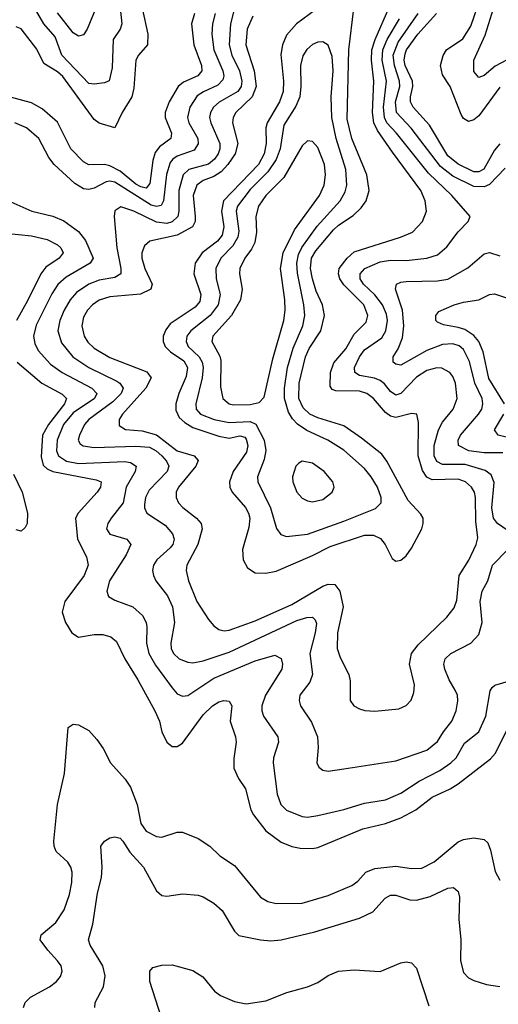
# Model space of a CAD drawing. Header units: inches. Extents: x 501365 to 657855, y 482276 to 547543.
# Tile 90 of 256: x 556384 to 558224, y 494863 to 498646. Entities that reach past the tile are written whole.
import ezdxf

# ---------------------------------------------------------------- set-up
doc = ezdxf.new("R2010")
doc.units = ezdxf.units.IN
doc.header["$MEASUREMENT"] = 0
doc.layers.add('A5459', color=7, linetype='Continuous')

msp = doc.modelspace()

# ---------------------------------------------------------------- linework, layer by layer
at = {"layer": 'A5459', "color": 5}
for points, elevation in [([(557570, 498719.9), (557448.1, 498630), (557410, 498587), (557394.4, 498550), (557388.2, 498511.8), (557397.9, 498410), (557396.9, 498370), (557382.7, 498330), (557335.3, 498250), (557331, 498230), (557331.4, 498170), (557324.1, 498130), (557301.8, 498090), (557167.8, 497950), (557159.7, 497910), (557168.7, 497850), (557162.3, 497817.7), (557144.8, 497795.2), (557086.1, 497750), (557058.1, 497710), (557053.9, 497670), (557080.8, 497590), (557076.9, 497563.1), (557058.5, 497541.5), (556963, 497477), (556945.4, 497454.6), (556935.4, 497430), (556935.7, 497410), (556943.8, 497390), (556964, 497370), (557014.8, 497334.8), (557029.4, 497310), (557024.7, 497275.3), (556995.9, 497210), (556984.8, 497170), (556985, 497145), (556997.5, 497117.5), (557018.4, 497098.4), (557050, 497079.3), (557150, 497045.7), (557190, 497038.3), (557230, 497047.6), (557250, 497041.9), (557254.6, 497034.6), (557261, 497010), (557256.3, 496983.7), (557204.8, 496910), (557191.1, 496870), (557192.2, 496850), (557200.7, 496830), (557252.1, 496772.1), (557264, 496750), (557268.4, 496730), (557265.2, 496694.8), (557240.1, 496610), (557243.2, 496570), (557260.2, 496540.2), (557290, 496520.5), (557330, 496519.8), (557370, 496527.5), (557510, 496587.4), (557578, 496622), (557710, 496665.6), (557744.8, 496664.8), (557771.9, 496651.9), (557788.8, 496630), (557815.9, 496575.9), (557830, 496564.9), (557850, 496568.7), (557870, 496586), (557890, 496615.6), (557929.8, 496689.8), (557935.7, 496710), (557935.6, 496730), (557926.6, 496746.6), (557878, 496798), (557796, 496950), (557776.3, 496976.3), (557698.6, 497038.6), (557630, 497085.2), (557530, 497115.7), (557499.4, 497130), (557474.3, 497154.3), (557457.8, 497190), (557459, 497250), (557482.4, 497350), (557497.4, 497382.6), (557541.4, 497450), (557556.2, 497510), (557548.9, 497550), (557523.4, 497603.4), (557509.4, 497650), (557501.9, 497690), (557505.4, 497730), (557522.1, 497757.9), (557590, 497838.4), (557610, 497856.6), (557666.6, 497893.4), (557697.3, 497922.7), (557715.8, 497950), (557727.5, 497990), (557718.2, 498050), (557660.7, 498190), (557643.5, 498263.5), (557649.2, 498530.8), (557669.4, 498689.4)], 2120), ([(558230, 498386.7), (558150, 498276.8), (558130, 498260.9), (558110, 498254.6), (558090, 498266.5), (558081.4, 498281.4), (558038.7, 498390), (558010, 498434), (558001.5, 498470), (558011.9, 498508.1), (558025.6, 498530), (558087.9, 498572.1), (558118.7, 498621.3), (558155.2, 498730)], 1980), ([(558342.9, 498537.1), (558212.8, 498467.2), (558170, 498432.2), (558150, 498424.5), (558130, 498447.6), (558129.9, 498490), (558173.5, 498586.5), (558212.1, 498710)], 1960), ([(556855, 498690), (556876.1, 498590), (556875.8, 498550), (556840.5, 498510), (556830, 498491), (556823.2, 498383.2), (556815.8, 498350), (556778.3, 498290), (556750, 498230.9), (556690, 498247.9), (556670, 498262.7), (556550, 498428.1), (556530, 498445.6), (556477.4, 498477.4), (556450, 498533.2), (556390, 498610.6), (556370, 498618.9)], 1980), ([(556770.1, 498690), (556776.4, 498630), (556770.1, 498609.9), (556743.8, 498570), (556739.5, 498460.5), (556728.6, 498411.4), (556710, 498403.2), (556670, 498398.2), (556650, 498401.2), (556546.5, 498510), (556520.5, 498580.5), (556477.3, 498630), (556445, 498685)], 1960), ([(556677.1, 498690), (556643.7, 498610), (556630, 498587.6), (556610, 498582.3), (556590, 498595.8), (556530, 498672.5)], 1940), ([(557210.1, 498690), (557194.2, 498630), (557189.8, 498550), (557199.9, 498510), (557229.5, 498450), (557238.3, 498410), (557235.5, 498390), (557223, 498370), (557151.3, 498328.7), (557129.6, 498310), (557117.2, 498290), (557113.8, 498270), (557119, 498250), (557153.6, 498170), (557153.5, 498150), (557146.9, 498130), (557133.6, 498110), (557110, 498090.3), (557034.5, 498070), (557012.2, 498050), (556996, 497990), (556995.9, 497910), (556992, 497890), (556970.7, 497869.3), (556950, 497863.4), (556910, 497867.5), (556822.3, 497910), (556773.1, 497926.9), (556750, 497911.8), (556747.3, 497890), (556758, 497770), (556773.1, 497690), (556772.6, 497670), (556750, 497655), (556690, 497644.9), (556650.2, 497630), (556602.6, 497597.4), (556578.5, 497570), (556555.5, 497530), (556538, 497490), (556530.6, 497450), (556544.5, 497404.5), (556589, 497350), (556650.1, 497310), (556757.2, 497257.2), (556769.2, 497249.2), (556782.5, 497230), (556774.4, 497210), (556742.8, 497177.2), (556650, 497110.3), (556633.1, 497090), (556613.4, 497050), (556609.5, 497030), (556616.6, 497016.6), (556628.4, 497008.4), (556670, 497002.6), (556830, 497007.5), (556883.2, 497003.2), (556908.2, 496990), (556930.9, 496970), (556948.5, 496950), (556957.2, 496930), (556950.8, 496910), (556881.9, 496838.1), (556868.4, 496810), (556863.6, 496783.6), (556864.1, 496770), (556872.7, 496750), (556943.3, 496703.3), (556972.2, 496670), (556978.3, 496650), (556973.1, 496630), (556962.9, 496617.1), (556911.5, 496570), (556898.7, 496550), (556895.3, 496530), (556898.3, 496510), (556907.8, 496490), (556952.6, 496432.6), (556971.2, 496390), (556978.8, 496330), (556965.4, 496250), (556966.9, 496230), (556975.8, 496210), (556997.5, 496190), (557030, 496176.8), (557050, 496175.1), (557090, 496182.7), (557190, 496215.6), (557450, 496337.3), (557488.7, 496348.7), (557510.3, 496350), (557520.2, 496340.2), (557525.4, 496325.4), (557520.5, 496290), (557499.1, 496210), (557509.5, 496130), (557499.4, 496100.6), (557461.5, 496050), (557458, 496030), (557463.5, 496010), (557506.4, 495946.4), (557528.7, 495890), (557532, 495850), (557526.5, 495790), (557534.1, 495774.1), (557550, 495762), (557570, 495758.3), (557630, 495767.2), (557830, 495798), (557950, 495839.5), (557990, 495872.6), (558012.9, 495910), (558046.2, 495950), (558062.1, 495990), (558069.1, 496029.1), (558066.9, 496050), (558058.7, 496070), (558035, 496110), (558018.5, 496150), (558015, 496170), (558020.3, 496190), (558041.7, 496210), (558119.1, 496250), (558150, 496284.2), (558162.2, 496330), (558155, 496410), (558162.3, 496450), (558184.3, 496490), (558202.3, 496550), (558260.8, 496610)], 2060), ([(557280.4, 498659.6), (557258.7, 498610), (557253.4, 498550), (557285.7, 498450), (557292.9, 498390), (557277.6, 498350), (557215.5, 498290), (557204.3, 498270), (557202.1, 498250), (557223, 498170), (557212.1, 498130), (557184.8, 498090), (557158.1, 498061.9), (557130, 498044.1), (557090, 498028.6), (557065.1, 498010), (557050.4, 497970), (557059, 497890), (557058.5, 497870), (557048.3, 497850), (556990, 497818.3), (556884.7, 497795.3), (556863.4, 497776.6), (556854, 497750), (556853.7, 497730), (556865.5, 497690), (556894, 497630), (556888.6, 497610), (556848.8, 497591.2), (556730, 497581.6), (556690, 497567.9), (556663.7, 497550), (556644.8, 497530), (556630, 497502.6), (556623.6, 497470), (556632.1, 497430), (556646.4, 497406.4), (556670, 497383.3), (556730, 497348.4), (556872.5, 497292.5), (556889.6, 497270), (556868.7, 497230), (556778.8, 497130), (556766.4, 497110), (556766.1, 497086.1), (556791.5, 497071.5), (556854.4, 497065.6), (556910, 497051.4), (556989, 496989), (557055.2, 496970), (557070, 496952.6), (557061.1, 496930), (556994.3, 496850), (556986, 496830), (556986.3, 496810), (556994.3, 496790), (557011.2, 496771.2), (557064.4, 496730), (557081.6, 496710), (557085.1, 496690), (557068.5, 496630), (557027.1, 496550), (557023.6, 496530), (557032.9, 496490), (557065.2, 496410), (557110, 496341.3), (557130, 496317), (557150, 496302.8), (557170, 496298.1), (557190, 496300.3), (557290, 496335.7), (557430, 496398.4), (557550, 496469.2), (557570, 496477.2), (557595.9, 496475.9), (557615.2, 496450), (557627.5, 496390), (557605.9, 496290), (557604.6, 496230), (557615.7, 496195.7), (557649.4, 496130), (557654.6, 496105.4), (557654.9, 496030), (557668.5, 496010), (557690, 495997.4), (557711.4, 495991.4), (557750, 495989.1), (557841.8, 495998.2), (557869.8, 496010.2), (557888.9, 496031.1), (557899.2, 496060.8), (557901.5, 496090), (557883.4, 496170), (557889.9, 496210), (557916.5, 496243.5), (558025.7, 496350), (558054.4, 496385.6), (558064.5, 496415.5), (558073.6, 496510), (558110.3, 496569.7), (558139.6, 496630), (558145.4, 496654.6), (558138.4, 496718.4), (558136.6, 496810), (558132.8, 496830), (558121.5, 496850), (558098, 496870), (558070, 496880.5), (557970, 496877.6), (557950, 496888.4), (557933.3, 496913.3), (557916.2, 496970), (557917.9, 497097.9), (557910.6, 497130.6), (557890, 497133.3), (557830, 497117.2), (557810, 497122.1), (557790, 497137.3), (557745, 497190), (557718.7, 497210), (557690, 497218.7), (557599.6, 497219.6), (557585.1, 497225.1), (557578.1, 497238.1), (557579.4, 497290), (557591.9, 497328.1), (557638.2, 497381.8), (557670, 497438.1), (557715.8, 497484.2), (557722.8, 497510), (557706.7, 497550), (557630, 497627.7), (557615.5, 497650), (557609.6, 497670), (557612.6, 497690), (557642.8, 497730), (557670, 497753.5), (557848.3, 497810), (557894.2, 497830), (557932.4, 497870), (557947.7, 497910), (557943.4, 497950), (557926.1, 497990), (557816.8, 498136.8), (557760, 498220), (557745.8, 498250), (557740.1, 498290), (557745.4, 498410), (557736.9, 498490), (557738, 498530), (557750.6, 498569.4), (557803.4, 498690)], 2080), ([(557056.8, 498670), (557045.2, 498630), (557053.8, 498550), (557082.6, 498470), (557083.8, 498450), (557068.6, 498430), (557014.5, 498405.5), (556993.6, 498390), (556958.5, 498330), (556943.3, 498290), (556943.3, 498270), (556968.1, 498210), (556965.6, 498190), (556922, 498158), (556904.4, 498135.6), (556895.5, 498104.5), (556883.9, 498016.1), (556870, 497998.7), (556850, 498003.2), (556830, 498014.4), (556770, 498063.9), (556730, 498084.7), (556710, 498089.3), (556650, 498088.9), (556630, 498099.9), (556580.6, 498150), (556530, 498251.8), (556470, 498303.4), (556430, 498326.1), (556348.6, 498348.6)], 2020), ([(557135.1, 498670), (557125.6, 498630), (557122.3, 498590), (557131, 498530), (557164.6, 498450), (557168.5, 498430), (557165.2, 498414.8), (557146, 498394), (557090.5, 498369.5), (557066.8, 498353.2), (557038, 498310), (557029.2, 498270), (557034.7, 498250), (557068.4, 498190), (557070.4, 498169.6), (557055.5, 498144.5), (556990, 498121.4), (556972.8, 498110), (556962.9, 498097.1), (556948.8, 498051.2), (556937.1, 497950), (556928, 497932), (556910, 497927.9), (556890, 497933.6), (556750, 498021.2), (556730, 498025.3), (556717.1, 498022.9), (556670, 497999.2), (556650, 497993.9), (556630, 497996), (556596.7, 498016.7), (556516.5, 498090), (556496.4, 498116.4), (556457.9, 498190), (556410, 498230.5), (556366, 498250)], 2040), ([(558262, 496682), (558221.5, 496710), (558205.4, 496730), (558199.5, 496770), (558207.9, 496867.9), (558196.9, 496896.9), (558173.5, 496913.5), (558097, 496937), (558010, 496936.5), (557987.9, 496947.9), (557977.5, 496970), (557978.1, 497010), (557994.2, 497070), (558010, 497100.1), (558051.1, 497150), (558066.6, 497190), (558059.2, 497250), (558050, 497275.1), (558038.2, 497290), (558007.4, 497307.4), (557988.4, 497308.4), (557950, 497298.1), (557910, 497273), (557850, 497209.4), (557830, 497203.2), (557810, 497217.2), (557786.7, 497246.7), (557770, 497259.3), (557748.4, 497268.4), (557690, 497279), (557672.1, 497290), (557671.4, 497310), (557690, 497350.1), (557710, 497377.3), (557775.8, 497424.2), (557791.4, 497450), (557798.8, 497490), (557794.6, 497514.6), (557779.4, 497550), (557749.3, 497589.3), (557705.3, 497630), (557692.7, 497650), (557693.7, 497670), (557710.7, 497690), (557770, 497715.5), (557810, 497722.2), (557870, 497721.2), (557950, 497729.1), (557990, 497742.6), (558026.6, 497773.4), (558070, 497831.4), (558108.3, 497870), (558116.3, 497890), (558045.9, 497970), (557956.3, 498056.3), (557833.4, 498210), (557796.1, 498250), (557786.4, 498270), (557783.1, 498310), (557794.4, 498410), (557778, 498490), (557780.5, 498530), (557797.3, 498570), (557844.9, 498650)], 2060), ([(558250, 498076), (558190, 498013), (558170, 498003.6), (558130, 498005.3), (558050, 498045), (558002.1, 498082.1), (557889.1, 498229.1), (557833.2, 498290), (557829.5, 498330), (557845, 498390), (557844, 498410), (557824.6, 498470), (557820.4, 498510), (557839.8, 498560.2), (557916.3, 498670)], 2040), ([(558230, 498168.7), (558210, 498144.3), (558168, 498072), (558150, 498061.1), (558130, 498061.4), (558070, 498090.5), (558030, 498123.5), (557960.2, 498240.2), (557897.2, 498310), (557886.6, 498330), (557886.3, 498350), (557895.8, 498390), (557894.7, 498410), (557866.6, 498470), (557862.7, 498490), (557865.5, 498514.5), (557870.8, 498530), (557914.3, 498590), (557986.2, 498670)], 2020), ([(556350, 497946.7), (556430.6, 497910.6), (556511.4, 497891.4), (556553.6, 497873.6), (556610, 497832.6), (556637.2, 497797.2), (556667, 497730), (556655.4, 497710), (556562.8, 497657.2), (556530.9, 497629.1), (556507.7, 497592.3), (556447.3, 497472.7), (556437.2, 497430), (556442.4, 497402.4), (556455.5, 497375.5), (556502.9, 497322.9), (556547.3, 497290), (556661.2, 497230), (556680.5, 497210), (556671.7, 497190), (556590, 497135.3), (556553.1, 497090), (556528, 497030), (556525.9, 496990), (556533.5, 496970), (556563.5, 496950), (556610, 496940.4), (556787.8, 496947.8), (556810, 496944.9), (556831.7, 496930), (556827.4, 496910), (556793, 496850), (556782.1, 496790), (556735.3, 496730), (556723, 496710), (556718, 496690), (556730, 496669.5), (556796.3, 496650), (556811.3, 496630), (556793.9, 496590), (556729.4, 496490), (556719.1, 496450), (556725.7, 496430), (556750, 496415.9), (556818.9, 496390), (556856.4, 496356.4), (556870.1, 496330.1), (556873.4, 496313.4), (556872.2, 496250), (556880.1, 496210), (556906.3, 496166.3), (556970, 496078.6), (556990, 496055.9), (557010, 496047), (557030, 496049.4), (557130, 496115.8), (557290, 496183), (557364.6, 496204.6), (557390, 496191.8), (557394.4, 496170), (557391.4, 496150), (557329.6, 496050), (557315.4, 496010), (557315.3, 495990), (557321.6, 495970), (557376, 495890), (557378.6, 495870), (557360.1, 495810), (557359, 495790), (557373.6, 495670), (557387.8, 495630), (557410, 495608.8), (557470, 495584.7), (557490, 495582), (557530, 495588.1), (557630, 495611.3), (557710, 495635.8), (557790, 495648.4), (557850, 495674.1), (557919.5, 495720.5), (557999.5, 495760.5), (558042.3, 495790), (558062.5, 495810), (558093.7, 495866.3), (558149.9, 495910), (558176.4, 495970), (558192.9, 496067.1), (558200.4, 496079.6), (558211.5, 496088.5), (558272.8, 496107.2)], 2040), ([(556330, 497826.2), (556430, 497815.3), (556490, 497801), (556530, 497781.2), (556541.8, 497770), (556550.6, 497750), (556536, 497730), (556484.9, 497695.1), (556464.9, 497670), (556414.6, 497565.4), (556371.4, 497490)], 2020), ([(558242.1, 496982.1), (558170, 496981.3), (558111.1, 496990), (558071.4, 497010), (558069.9, 497030), (558079, 497050), (558147.8, 497130), (558160.4, 497150), (558165.3, 497170), (558161.8, 497190), (558134.5, 497250), (558112.9, 497332.9), (558090, 497378.8), (558073.3, 497393.3), (558050, 497400.7), (558010, 497398.3), (557950, 497374.6), (557850, 497318.5), (557830, 497322), (557820.3, 497330), (557819.8, 497350), (557838.8, 497381.2), (557855.8, 497424.2), (557861.5, 497470), (557856.1, 497530), (557828.7, 497610), (557832.4, 497630), (557850, 497638), (557870, 497640.4), (557990, 497642), (558030, 497648.6), (558106.9, 497693.1), (558170, 497747), (558190, 497751.6), (558230, 497739.1)], 2040), ([(558248.4, 497170), (558187.4, 497267.4), (558165.7, 497370), (558149, 497410), (558130, 497432.8), (558095.2, 497455.2), (558070, 497463.7), (558013, 497473), (557990, 497483.5), (557984.4, 497490), (557984.4, 497510), (557995.8, 497524.2), (558054, 497550), (558090, 497560.5), (558150, 497569.4), (558190, 497590.2), (558210, 497592.9), (558271.6, 497571.6)], 2020), ([(556373.8, 497330), (556469.1, 497249.1), (556547.6, 497207.6), (556563.8, 497190), (556556.7, 497170), (556494.5, 497090), (556472.1, 497050), (556466.3, 496966.3), (556474.8, 496934.8), (556490, 496920.1), (556511.1, 496910), (556677.5, 496877.5), (556696.9, 496870), (556694.6, 496850), (556681.3, 496830), (556608.4, 496750), (556599.1, 496730), (556606.7, 496650), (556641.5, 496581.5), (556647.5, 496550), (556632.2, 496510), (556557.5, 496410), (556547.8, 496370), (556560.1, 496330), (556583.9, 496290), (556610, 496273.5), (556670, 496284.1), (556703.8, 496283.8), (556734.8, 496274.8), (556756.8, 496256.8), (556787.8, 496190), (556838.5, 496110), (556903.5, 495990), (556921.5, 495950), (556930.3, 495910), (556950, 495870.5), (556970, 495853.7), (556990, 495853.4), (557010, 495865.8), (557090, 495975.1), (557124.8, 496010), (557150, 496024.8), (557169.4, 496030), (557190, 496027), (557199.3, 496010), (557193.9, 495950), (557214.4, 495890), (557216.6, 495870), (557207.2, 495807.2), (557207.9, 495770), (557225.7, 495730), (557252.8, 495690), (557272.5, 495610), (557282.5, 495590), (557330, 495528.8), (557390, 495486.1), (557430, 495469.5), (557463, 495463), (557510, 495461.1), (557530, 495464.9), (557702.8, 495537.2), (557790, 495557.9), (557850, 495579.6), (557906.9, 495610), (557970, 495658.7), (558038.6, 495690), (558070.5, 495709.5), (558194.7, 495805.3), (558212.9, 495827.1), (558270, 495941.4)], 2020), ([(558310, 497028), (558223.1, 497050), (558210, 497069.7), (558246.1, 497130)], 2020), ([(556360.3, 496900.3), (556393.1, 496830), (556414.7, 496750), (556412.4, 496710), (556405.1, 496694.9), (556390, 496681), (556370, 496685.7)], 1980), ([(556398.5, 494850), (556405.7, 494870), (556425.1, 494890), (556498.7, 494930), (556525.4, 494950), (556541.1, 494970), (556547.3, 494990), (556543.5, 495010), (556529.8, 495030), (556491.8, 495070), (556462.3, 495110), (556466.2, 495130), (556522.7, 495177.3), (556555, 495225), (556575.7, 495284.3), (556584.4, 495330), (556585.6, 495370), (556580.1, 495390), (556568.8, 495408.8), (556524.4, 495450), (556516.7, 495470), (556515.8, 495490), (556529.6, 495630), (556556.7, 495750), (556570, 495926), (556590, 495939.6), (556610, 495936.5), (556650, 495914.7), (556680.4, 495880.4), (556705.2, 495845.2), (556732.9, 495790), (556790, 495727.6), (556810, 495696.5), (556835.7, 495630), (556850, 495557), (556870, 495528.1), (556910, 495507.7), (556930, 495505.4), (556990, 495523.5), (557010, 495523.5), (557070, 495499.8), (557115.2, 495470), (557153.4, 495433.4), (557210, 495395.7), (557310, 495274.5), (557337.7, 495257.7), (557370.1, 495250.1), (557470, 495251.7), (557570, 495280.9), (557661.3, 495318.7), (557683.9, 495336.1), (557714.6, 495370), (557750, 495384.6), (557830, 495393.1), (557890, 495383.8), (557930, 495385.9), (557978, 495410), (558070, 495486.6), (558090, 495495.9), (558130, 495502.6), (558170, 495496.2), (558183.6, 495483.6), (558194.8, 495454.8), (558212.7, 495372.7), (558230, 495339.3)], 1980), ([(556672.5, 494850), (556674.8, 494870), (556706.7, 494930), (556712.4, 494972.4), (556703.2, 495010), (556654.4, 495090), (556649, 495110), (556665.7, 495170), (556683.1, 495290), (556698.9, 495350), (556701.4, 495390), (556696, 495470), (556709.7, 495490), (556730, 495502.3), (556750, 495506.2), (556770, 495500.6), (556780.2, 495490), (556807.1, 495447.1), (556860.7, 495390), (556910, 495298.9), (556930, 495280.2), (556950, 495278), (557010, 495287.6), (557070, 495282.3), (557090, 495275.6), (557130, 495251.7), (557162.5, 495222.5), (557210, 495143.7), (557227.1, 495127.1), (557310, 495110.2), (557350, 495107), (557390, 495110.2), (557519.3, 495140.7), (557690, 495193), (557742, 495218), (557788.7, 495270), (557810, 495281.8), (557830, 495282.5), (557884, 495264), (557910, 495262.2), (557962.6, 495277.4), (558030, 495309.2), (558052, 495312), (558070, 495295.5), (558074.4, 495274.4), (558072.1, 495190), (558080.8, 495110), (558078.7, 495030), (558090, 494984.9), (558110, 494964.2), (558130, 494953.4), (558178.3, 494938.3), (558230, 494931.1)], 1960), ([(556928.7, 494810), (556884.5, 494950), (556884.4, 494990), (556896.2, 495003.8), (556930, 495013.4), (556970, 495014.6), (557050, 494992.3), (557088.5, 494968.5), (557133.5, 494913.5), (557156.2, 494896.2), (557210, 494873.8), (557255.1, 494864.9), (557330, 494875.3), (557411.6, 494908.4), (557490, 494930.2), (557530, 494946.7), (557570, 494972.7), (557610, 494990.2), (557670, 494995.2), (557770, 494988.8), (557850, 495022.4), (557870, 495026.4), (557890, 495021.6), (557910, 495002), (557956.8, 494856.8)], 1940)]:
    msp.add_lwpolyline(points, dxfattribs=dict(at, elevation=elevation))
for points, elevation in [([(557550, 498561.1), (557530, 498559.1), (557510, 498550.6), (557487.9, 498532.1), (557472.9, 498507.1), (557464.2, 498470), (557465.5, 498390), (557460.9, 498350), (557445.8, 498314.2), (557399.6, 498240.4), (557385, 498150), (557370.5, 498109.5), (557338.7, 498061.3), (557270, 497993.3), (557221.4, 497930), (557216.3, 497910), (557226.2, 497833.8), (557223.1, 497810), (557203.3, 497776.7), (557157.5, 497730), (557138.8, 497690), (557139.1, 497650), (557154.6, 497590), (557147.2, 497550), (557116.6, 497510), (557041.9, 497450), (557027.2, 497430), (557023.6, 497410), (557032.4, 497390), (557073.8, 497350), (557086.1, 497330), (557090.1, 497310), (557085.1, 497270), (557061, 497170), (557063, 497150), (557079.2, 497130), (557131.5, 497110), (557190, 497098.8), (557270, 497102.7), (557291.5, 497091.5), (557324.3, 497030), (557330.5, 496990.5), (557323.5, 496956.5), (557298.1, 496890), (557299.8, 496870), (557348.6, 496770), (557371.3, 496691.3), (557387.7, 496667.7), (557410, 496659.8), (557490, 496669.1), (557630, 496718.5), (557752.1, 496767.9), (557774, 496790), (557774, 496810), (557759.2, 496850), (557735.2, 496890), (557710, 496920.9), (557630, 496991.5), (557569, 497030), (557487.6, 497067.6), (557452.1, 497092.1), (557432.8, 497112.8), (557418.1, 497138.1), (557402.2, 497190), (557402.1, 497230), (557414, 497310), (557435.8, 497384.2), (557472.7, 497470), (557479.9, 497510), (557477.1, 497550), (557452.4, 497672.4), (557450.2, 497710), (557456.3, 497743.7), (557469, 497771), (557527.4, 497852.6), (557615.6, 497950), (557635, 497985), (557641.7, 498010), (557637.6, 498070), (557601.2, 498190), (557584.2, 498270), (557581.1, 498350), (557589, 498450), (557585.1, 498505.1), (557570, 498548.4)], 2140), ([(557490, 498181), (557470, 498161), (557399.9, 498040.1), (557330.7, 497970), (557302.3, 497930), (557291.5, 497890), (557294.2, 497830), (557288, 497790), (557275.3, 497764.7), (557249.1, 497730), (557230.7, 497690), (557229, 497670), (557239.8, 497610), (557232.8, 497570), (557197.8, 497510), (557126.4, 497430), (557122.3, 497410), (557153.2, 497353.2), (557156.8, 497336.8), (557155.7, 497235.7), (557165.5, 497190), (557190, 497170.1), (557206, 497166), (557270, 497167.3), (557305.3, 497174.7), (557324.5, 497195.5), (557357.1, 497342.9), (557399.7, 497490), (557405.1, 497530), (557403.9, 497570), (557386.8, 497690), (557397.2, 497750), (557441, 497839), (557536.6, 497970), (557554.6, 498010), (557560.1, 498050), (557555.4, 498090), (557530, 498154.8), (557510, 498178.5)], 2160), ([(557470.3, 496949.7), (557457.6, 496942.4), (557445.5, 496930), (557433.2, 496890), (557434, 496870), (557450.2, 496830), (557470, 496806.9), (557490, 496796.9), (557510, 496793.7), (557550, 496802.7), (557586, 496830), (557592.9, 496850), (557588.6, 496870), (557555.3, 496910), (557510, 496941.8)], 2160)]:
    msp.add_lwpolyline(points, close=True, dxfattribs=dict(at, elevation=elevation))

doc.saveas('drawing.dxf')
